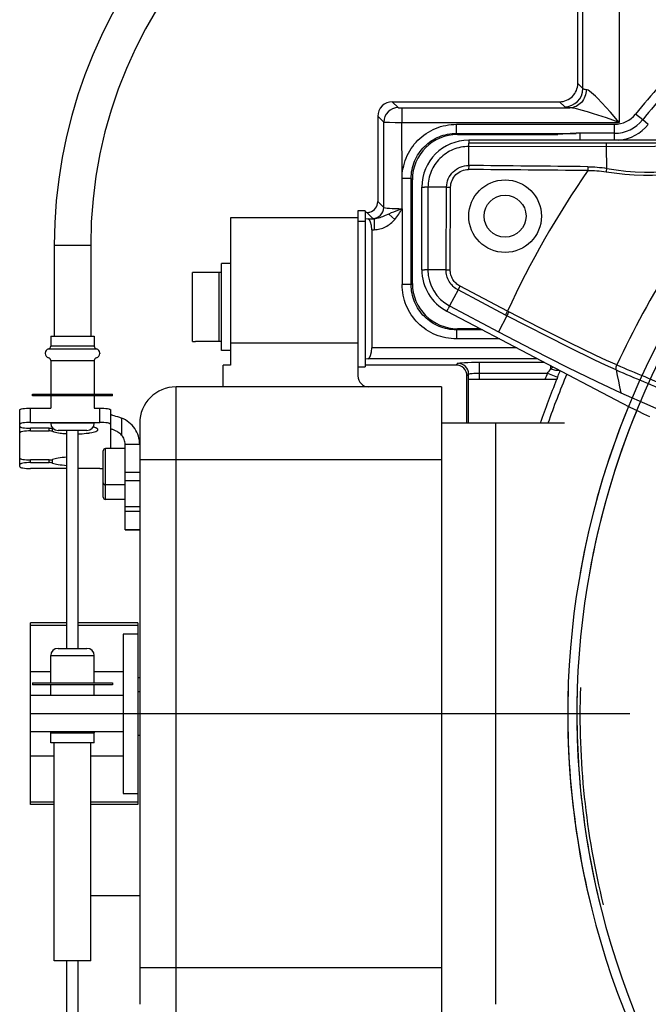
# Model space of a CAD drawing. Header units: millimetres. Extents: x 0 to 16800, y 0 to 11880.
# Tile 16 of 30: x 3436 to 3609, y 9599 to 9870. Entities that reach past the tile are written whole.
import ezdxf

# ---------------------------------------------------------------- set-up
doc = ezdxf.new("R2010")
doc.units = ezdxf.units.MM
doc.header["$LTSCALE"] = 16
doc.linetypes.add('ACAD_ISO10W100', pattern=[18, 12, -3, 0, -3])
doc.layers.add('DASHD_25', color=1, linetype='ACAD_ISO10W100')
doc.layers.add('Machinery', color=94, linetype='Continuous')

# ---------------------------------------------------------------- blocks, each defined once
blk = doc.blocks.new('*U556')
at = {"layer": 'DASHD_25'}
blk.add_line((370.5, 0), (-370.5, 0), dxfattribs=at)
at = {"layer": 'Machinery'}
for p, q in [((-218.61, 172.11), (-218.61, 254)), ((-208.62, 254), (-208.62, 162.82)), ((-220, 173.5), (-220, 213)), ((-218.61, 172.11), (-220, 173.5)), ((-271.01, 168.51), (-269.37, 166.87)), ((-271.01, 168.51), (-224.99, 168.51)), ((-223.6, 167.12), (-224.99, 168.51)), ((-268.37, 166.82), (-268.37, 162.82)), ((-268.37, 166.82), (-222.16, 166.82)), ((-275, 164.51), (-275, 141)), ((-275, 164.51), (-273.36, 162.87)), ((-273.36, 139.36), (-273.36, 162.87)), ((-268.34, 147.26), (-268.37, 162.82)), ((-268.37, 162.82), (-208.62, 162.82)), ((-202.15, 163.51), (-204.08, 165.07)), ((-200.6, 162.26), (-202.15, 163.51)), ((-253.37, 159.8), (-253.37, 162.29)), ((-253.37, 162.29), (-209.91, 162.29)), ((-209.91, 159.81), (-209.91, 162.29)), ((-253.04, 159.48), (-253.37, 159.8)), ((-253.37, 159.8), (-220.41, 159.8)), ((-253.04, 159.48), (-225.51, 159.48)), ((-250, 157.89), (-250, 157.12)), ((-159.87, 157.89), (-250, 157.89)), ((-225.49, 159.49), (-225.51, 159.48)), ((-219.35, 157.89), (-219.35, 159.81)), ((-209.91, 159.81), (-219.35, 159.81)), ((-209.91, 157.82), (-209.91, 159.81)), ((-212.06, 157.12), (-250, 157.12)), ((-250, 156.17), (-250, 157.12)), ((-250, 150.94), (-250, 156.17)), ((-212.06, 156.13), (-250, 156.17)), ((-212.04, 150.16), (-212.06, 156.13)), ((-250.01, 150.94), (-250.02, 149.84)), ((-217.26, 150.61), (-217.27, 149.55)), ((-268.33, 138.96), (-268.34, 147.35)), ((-265.82, 147.35), (-268.31, 147.35)), ((-265.82, 118.15), (-265.82, 147.35)), ((-265.49, 147.02), (-265.82, 147.35)), ((-265.49, 118.48), (-265.49, 147.02)), ((-262.89, 122.25), (-262.89, 145)), ((-262.89, 145), (-262.12, 145)), ((-261.2, 145), (-262.12, 145)), ((-261.2, 145), (-261.24, 122.25)), ((-256.09, 145), (-261.2, 145)), ((-256.24, 122.24), (-256.09, 144.99)), ((-256.09, 144.99), (-254.97, 144.98)), ((-255.08, 122.24), (-254.97, 144.98)), ((-273.36, 139.36), (-275, 141)), ((-280.5, 138.5), (-280.5, 93)), ((-278.5, 138.5), (-280.5, 138.5)), ((-278.5, 138.5), (-278.5, 95.5)), ((-268.32, 139.03), (-268.31, 118.15)), ((-315.5, 136.5), (-315.5, 96)), ((-280.5, 136.5), (-315.5, 136.5)), ((-277.99, 138), (-278.5, 138)), ((-278.5, 136.38), (-277.71, 136.27)), ((-276.36, 136.37), (-277.99, 138)), ((-277.71, 136.27), (-276.03, 136.27)), ((-276.03, 136.27), (-276.03, 133.27)), ((-272, 137.59), (-270.3, 136.12)), ((-278.5, 135.5), (-280.5, 135.5)), ((-276.68, 133.27), (-276.68, 100.73)), ((-276.68, 133.27), (-276.03, 133.27)), ((-363.98, 129), (-363.98, 104)), ((-363.98, 129), (-353.98, 129)), ((-353.98, 129), (-353.98, 104)), ((-318, 100), (-318, 124)), ((-315.5, 124), (-318, 124)), ((-262.89, 122.25), (-262.12, 122.25)), ((-261.24, 122.25), (-262.12, 122.25)), ((-256.24, 122.25), (-261.24, 122.25)), ((-256.24, 122.24), (-255.08, 122.24)), ((-326, 102.5), (-326, 121.5)), ((-325.15, 121.5), (-326, 121.5)), ((-318, 121.5), (-325.15, 121.5)), ((-318.6, 102.5), (-318.6, 121.5)), ((-265.82, 118.15), (-268.31, 118.15)), ((-265.82, 118.15), (-265.49, 118.48)), ((-252.93, 116.67), (-255.24, 112.27)), ((-252.92, 116.67), (-252.37, 117.7)), ((-239.91, 109.77), (-252.92, 116.67)), ((-239.35, 110.83), (-252.37, 117.7)), ((-255.99, 110.84), (-255.64, 111.52)), ((-255.24, 112.27), (-255.64, 111.52)), ((-255.24, 112.27), (-241.83, 105.18)), ((-255.99, 110.84), (-207.78, 85.52)), ((-239.54, 109.57), (-241.84, 105.19)), ((-239.91, 109.77), (-239.35, 110.83)), ((-239.54, 109.58), (-239.91, 109.77)), ((-253.37, 105.7), (-253.04, 106.02)), ((-246.82, 106.02), (-253.04, 106.02)), ((-364.98, 104), (-364.98, 101.23)), ((-364.98, 104), (-352.98, 104)), ((-352.98, 104), (-352.98, 101.23)), ((-253.37, 105.7), (-253.37, 103.21)), ((-246.2, 105.7), (-253.37, 105.7)), ((-241.46, 103.21), (-253.37, 103.21)), ((-365.58, 100.46), (-352.38, 100.46)), ((-352.98, 101.23), (-364.98, 101.23)), ((-326, 102.5), (-325.15, 102.5)), ((-318, 102.5), (-325.15, 102.5)), ((-280.5, 102), (-315.5, 102)), ((-236.75, 100.73), (-276.68, 100.73)), ((-366.48, 99.3), (-366.48, 99.2)), ((-351.48, 99.3), (-351.48, 99.2)), ((-315.5, 100), (-318, 100)), ((-277.71, 97.74), (-278.5, 97.63)), ((-231.04, 97.74), (-277.71, 97.74)), ((-364.96, 97.26), (-364.96, 88.03)), ((-364.96, 97.26), (-353, 97.26)), ((-353, 97.26), (-353, 88.03)), ((-317.5, 90), (-317.5, 96)), ((-315.5, 96), (-317.5, 96)), ((-280.5, 95.5), (-278.5, 95.5)), ((-253.5, 96), (-278.5, 96)), ((-253.5, 96), (-253.02, 96.48)), ((-247.02, 93.78), (-247.02, 96.78)), ((-247.02, 96.78), (-229.22, 96.78)), ((-227.41, 94.93), (-227.41, 95.83)), ((-250.5, 93.01), (-250.02, 93.49)), ((-250.5, 80), (-250.5, 93.01)), ((-250.02, 92), (-250.02, 93.49)), ((-247.02, 92), (-247.02, 93.78)), ((-247.02, 93.78), (-228.34, 93.78)), ((-228.34, 93.78), (-225.57, 92.65)), ((-225.57, 92.65), (-225.4, 93.04)), ((-330.5, -90), (-330.5, 90)), ((-257.5, 90), (-330.5, 90)), ((-257.5, 90), (-257.5, -90)), ((-250.03, 80), (-250.03, 92)), ((-225.82, 92), (-250.03, 92)), ((-369.98, 87.53), (-369.98, 88.03)), ((-369.98, 88.03), (-347.98, 88.03)), ((-347.98, 87.53), (-369.98, 87.53)), ((-364.96, 87.53), (-364.96, 84.16)), ((-353, 87.53), (-353, 84.16)), ((-347.98, 87.53), (-347.98, 88.03)), ((-370.5, 80.23), (-370.5, 84.16)), ((-370.5, 84.16), (-364.96, 84.16)), ((-353, 84.16), (-351.5, 84.16)), ((-351.5, 80.23), (-351.5, 84.16)), ((-373.5, 68.05), (-373.5, 83.62)), ((-348.5, 83.62), (-348.5, 78.59)), ((-345.5, 81.41), (-345.5, 76.72)), ((-370.5, 80.23), (-351.5, 80.23)), ((-353, 80), (-364.96, 80)), ((-364.46, 77.76), (-364.46, 78.68)), ((-340.5, 80), (-340.5, -80)), ((-223.62, 80), (-257.5, 80)), ((-242.5, -80), (-242.5, 80)), ((-370.5, 77.87), (-370.5, 78.59)), ((-365.37, 78.59), (-370.5, 78.59)), ((-370.5, 77.87), (-365.37, 77.87)), ((-365.37, 77.87), (-365.37, 78.59)), ((-362.96, 78), (-362.96, 78)), ((-355, 78), (-362.96, 78)), ((-360.58, 18), (-360.58, 78)), ((-357.38, 18), (-357.38, 78)), ((-348.5, 78.59), (-348.5, 73)), ((-344.5, 50.67), (-344.5, 74.12)), ((-340.5, 74.12), (-344.5, 74.12)), ((-350.49, 72.5), (-350.52, 72.49)), ((-350.5, 59.6), (-350.5, 72.4)), ((-349.9, 59), (-349.9, 73)), ((-344.5, 73), (-349.9, 73)), ((-344.5, 73), (-349.9, 73)), ((-370.5, 69.14), (-370.5, 69.87)), ((-365.37, 69.87), (-370.5, 69.87)), ((-370.5, 69.14), (-365.37, 69.14)), ((-365.37, 69.14), (-365.37, 69.87)), ((-364.46, 69.03), (-364.46, 69.98)), ((-340.5, 70), (-257.5, 70)), ((-360.58, 67.5), (-370.5, 67.5)), ((-351.5, 67.5), (-357.38, 67.5)), ((-344.5, 66.49), (-340.5, 66.49)), ((-344.5, 63), (-349.9, 63)), ((-344.5, 63), (-349.9, 63)), ((-344.5, 64.24), (-340.5, 64.24)), ((-344.5, 59), (-349.9, 59)), ((-344.5, 59), (-349.9, 59)), ((-340.5, 56.97), (-344.5, 56.97)), ((-340.5, 55.72), (-344.5, 55.72)), ((-344.5, 50.72), (-340.5, 50.72)), ((-344.5, 50.67), (-340.5, 50.67)), ((-370.5, -25), (-370.5, 25)), ((-360.58, 25), (-370.5, 25)), ((-341, 25), (-357.38, 25)), ((-341, 25), (-341, -25)), ((-370.5, 24.34), (-360.58, 24.34)), ((-357.38, 24.34), (-341, 24.34)), ((-345, 21.92), (-345, -21.92)), ((-341, 21.92), (-345, 21.92)), ((-362.96, 18), (-355, 18)), ((-355, 18), (-355, 18)), ((-364.96, 8.47), (-364.96, 16)), ((-364.96, 16), (-353, 16)), ((-353, 8.47), (-353, 16)), ((-364.96, 11.58), (-370.5, 11.58)), ((-345, 11.58), (-353, 11.58)), ((-369.98, 8.47), (-369.98, 7.97)), ((-369.98, 8.47), (-347.98, 8.47)), ((-347.98, 8.47), (-347.98, 7.97)), ((-341, 10), (-340.5, 10)), ((-347.98, 7.97), (-369.98, 7.97)), ((-364.96, 5), (-364.96, 7.97)), ((-353, 5), (-353, 7.97)), ((-340.5, 6), (-341, 6)), ((-345, 5), (-370.5, 5)), ((-345, -5), (-370.5, -5)), ((-364.98, -8), (-364.98, -5.23)), ((-364.98, -5.23), (-352.98, -5.23)), ((-352.98, -8), (-352.98, -5.23)), ((-352.98, -8), (-364.98, -8)), ((-363.98, -68), (-363.98, -8)), ((-353.98, -68), (-353.98, -8)), ((-340.5, -6), (-341, -6)), ((-370.5, -11.58), (-363.98, -11.58)), ((-353.98, -11.58), (-345, -11.58)), ((-363.98, -24.34), (-370.5, -24.34)), ((-341, -24.34), (-353.98, -24.34)), ((-345, -21.92), (-341, -21.92)), ((-363.98, -25), (-370.5, -25)), ((-341, -25), (-353.98, -25)), ((-353.98, -50), (-340.5, -50)), ((-353.98, -68), (-363.98, -68)), ((-360.58, -156), (-360.58, -68)), ((-357.38, -156), (-357.38, -68)), ((-257.5, -70), (-340.5, -70))]:
    blk.add_line(p, q, dxfattribs=at)
for points in [[(-217.65, 171.81), (-217.68, 171.33), (-217.75, 170.85), (-217.86, 170.38), (-218.02, 169.93), (-218.21, 169.49), (-218.44, 169.08), (-218.7, 168.69), (-219, 168.32), (-219.32, 168), (-219.67, 167.7), (-220.05, 167.45), (-220.45, 167.23), (-220.86, 167.06), (-221.29, 166.93), (-221.72, 166.85), (-222.16, 166.82)], [(-217.65, 171.81), (-217.98, 171.87), (-218.15, 171.91), (-218.31, 171.96), (-218.51, 172.03), (-218.57, 172.06), (-218.61, 172.11)], [(-208.62, 162.82), (-211.02, 165.59), (-212.19, 166.93), (-213.39, 168.24), (-214.55, 169.46), (-215.11, 170.01), (-215.68, 170.54), (-216.19, 170.98), (-216.74, 171.39), (-217.17, 171.65), (-217.4, 171.75), (-217.65, 171.81)], [(-269.37, 166.87), (-269.28, 166.85), (-269.06, 166.83), (-268.74, 166.82), (-268.37, 166.82)], [(-222.16, 166.82), (-222.73, 166.89), (-222.94, 166.92), (-223.16, 166.96), (-223.45, 167.04), (-223.53, 167.07), (-223.6, 167.12)], [(-208.62, 162.82), (-212.14, 164.03), (-215.64, 165.19), (-217.33, 165.72), (-219.04, 166.21), (-220.67, 166.6), (-221.41, 166.74), (-222.16, 166.82)], [(-273.36, 162.87), (-273.22, 162.86), (-272.91, 162.85), (-272.43, 162.85), (-271.81, 162.84), (-270.22, 162.83), (-268.37, 162.82)], [(-268.34, 147.26), (-268.32, 147.99), (-268.27, 148.72), (-268.17, 149.46), (-268.04, 150.18), (-267.88, 150.9), (-267.69, 151.61), (-267.46, 152.31), (-267.2, 153), (-266.91, 153.68), (-266.58, 154.33), (-266.22, 154.98), (-265.83, 155.6), (-265.41, 156.21), (-264.96, 156.79), (-264.48, 157.35), (-263.97, 157.89), (-263.44, 158.4), (-262.89, 158.88), (-262.31, 159.33), (-261.7, 159.76), (-261.08, 160.15), (-260.44, 160.52), (-259.78, 160.85), (-259.11, 161.15), (-258.42, 161.41), (-257.72, 161.64), (-257.01, 161.84), (-256.29, 162), (-255.56, 162.13), (-254.83, 162.22), (-254.1, 162.27), (-253.37, 162.29)], [(-265.82, 147.35), (-265.81, 147.96), (-265.76, 148.56), (-265.69, 149.17), (-265.58, 149.77), (-265.45, 150.37), (-265.29, 150.96), (-265.1, 151.55), (-264.88, 152.12), (-264.63, 152.68), (-264.36, 153.23), (-264.06, 153.76), (-263.73, 154.28), (-263.38, 154.78), (-263.01, 155.26), (-262.61, 155.72), (-262.19, 156.17), (-261.74, 156.59), (-261.28, 156.99), (-260.8, 157.36), (-260.3, 157.71), (-259.78, 158.04), (-259.25, 158.34), (-258.7, 158.62), (-258.14, 158.86), (-257.57, 159.08), (-256.98, 159.27), (-256.39, 159.43), (-255.79, 159.57), (-255.19, 159.67), (-254.58, 159.74), (-253.98, 159.79), (-253.37, 159.8)], [(-250, 156.17), (-250.55, 156.16), (-251.09, 156.12), (-251.64, 156.05), (-252.18, 155.96), (-252.72, 155.84), (-253.25, 155.69), (-253.77, 155.52), (-254.28, 155.33), (-254.79, 155.1), (-255.28, 154.86), (-255.75, 154.59), (-256.22, 154.29), (-256.67, 153.98), (-257.1, 153.64), (-257.52, 153.28), (-257.91, 152.91), (-258.29, 152.51), (-258.65, 152.09), (-258.99, 151.66), (-259.31, 151.21), (-259.6, 150.75), (-259.87, 150.27), (-260.12, 149.78), (-260.34, 149.28), (-260.54, 148.77), (-260.71, 148.24), (-260.86, 147.71), (-260.98, 147.18), (-261.08, 146.64), (-261.14, 146.09), (-261.19, 145.55), (-261.2, 145)], [(-161.85, 156.21), (-166.88, 156.45), (-172.76, 156.63), (-185.37, 156.89), (-198.55, 157.06), (-212.06, 157.12)], [(-212.06, 156.13), (-212.06, 156.52), (-212.06, 156.82), (-212.06, 157.12)], [(-162.31, 156.11), (-167.31, 156.31), (-173.2, 156.39), (-179.39, 156.41), (-185.74, 156.37), (-198.76, 156.22), (-212.06, 156.13)], [(-256.09, 144.99), (-256.05, 145.58), (-255.96, 146.16), (-255.81, 146.73), (-255.61, 147.29), (-255.35, 147.82), (-255.04, 148.32), (-254.68, 148.79), (-254.28, 149.22), (-253.84, 149.61), (-253.36, 149.96), (-252.85, 150.26), (-252.31, 150.5), (-251.76, 150.69), (-251.18, 150.83), (-250.6, 150.91), (-250.01, 150.94)], [(-254.97, 144.98), (-254.94, 145.46), (-254.87, 145.94), (-254.74, 146.41), (-254.58, 146.86), (-254.37, 147.29), (-254.12, 147.7), (-253.83, 148.09), (-253.5, 148.44), (-253.14, 148.76), (-252.75, 149.04), (-252.33, 149.28), (-251.9, 149.49), (-251.44, 149.64), (-250.97, 149.75), (-250.5, 149.82), (-250.02, 149.84)], [(-217.27, 149.55), (-216.64, 149.56), (-216, 149.55), (-215.37, 149.53), (-214.74, 149.49), (-214.11, 149.45), (-213.48, 149.39), (-212.85, 149.31), (-212.22, 149.23)], [(-217.26, 150.61), (-216.6, 150.6), (-215.95, 150.57), (-215.29, 150.54), (-214.64, 150.49), (-213.98, 150.43), (-213.33, 150.35), (-212.68, 150.26), (-212.04, 150.16)], [(-212.04, 150.16), (-212.08, 149.94), (-212.16, 149.59), (-212.22, 149.23)], [(-212.22, 149.23), (-207.03, 148.57), (-204.46, 148.37), (-201.89, 148.29), (-199.4, 148.31), (-196.92, 148.42), (-191.96, 148.79), (-187.24, 149.21), (-182.76, 149.54), (-178.62, 149.7), (-176.8, 149.69), (-174.98, 149.61)], [(-212.04, 150.16), (-209.43, 149.73), (-206.81, 149.39), (-204.22, 149.17), (-201.63, 149.07), (-199.11, 149.09), (-196.59, 149.2), (-191.57, 149.59), (-186.78, 150.02), (-182.22, 150.33), (-178, 150.46), (-176.16, 150.43), (-174.32, 150.31)], [(-268.33, 138.96), (-269.26, 138.97), (-270.2, 138.99), (-271.05, 139.03), (-271.8, 139.08), (-272.43, 139.14), (-272.91, 139.21), (-273.22, 139.28), (-273.36, 139.36)], [(-268.37, 138.96), (-269.32, 138.63), (-270, 138.39), (-270.68, 138.14), (-271.34, 137.88), (-272, 137.59)], [(-270.3, 136.12), (-270.02, 136.46), (-269.75, 136.81), (-269.49, 137.16), (-269.24, 137.53), (-269, 137.9), (-268.77, 138.27), (-268.54, 138.65), (-268.32, 139.03)], [(-276.03, 136.27), (-276.14, 136.29), (-276.25, 136.32), (-276.31, 136.33), (-276.36, 136.37)], [(-272, 137.59), (-272.95, 137.16), (-273.69, 136.83), (-274.07, 136.68), (-274.45, 136.54), (-274.84, 136.42), (-275.23, 136.34), (-275.63, 136.28), (-276.03, 136.27)], [(-276.03, 133.27), (-275.62, 133.28), (-275.21, 133.32), (-274.8, 133.39), (-274.4, 133.48), (-274, 133.59), (-273.61, 133.72), (-273.23, 133.88), (-272.85, 134.06), (-272.49, 134.26), (-272.14, 134.48), (-271.8, 134.72), (-271.48, 134.97), (-271.16, 135.24), (-270.86, 135.52), (-270.58, 135.81), (-270.3, 136.12)], [(-252.92, 116.67), (-253.29, 116.88), (-253.64, 117.12), (-253.97, 117.38), (-254.29, 117.66), (-254.59, 117.96), (-254.87, 118.29), (-255.12, 118.63), (-255.36, 118.99), (-255.56, 119.37), (-255.74, 119.76), (-255.89, 120.16), (-256.02, 120.56), (-256.11, 120.98), (-256.18, 121.4), (-256.22, 121.82), (-256.24, 122.24)], [(-252.37, 117.7), (-252.67, 117.88), (-252.96, 118.07), (-253.23, 118.28), (-253.49, 118.51), (-253.73, 118.76), (-253.96, 119.02), (-254.17, 119.3), (-254.36, 119.59), (-254.53, 119.9), (-254.67, 120.21), (-254.8, 120.54), (-254.9, 120.87), (-254.98, 121.21), (-255.04, 121.55), (-255.07, 121.89), (-255.08, 122.24)], [(-253.37, 103.21), (-254.1, 103.23), (-254.83, 103.28), (-255.55, 103.37), (-256.28, 103.5), (-256.99, 103.66), (-257.7, 103.85), (-258.4, 104.08), (-259.09, 104.34), (-259.76, 104.64), (-260.42, 104.97), (-261.06, 105.33), (-261.68, 105.72), (-262.28, 106.14), (-262.85, 106.6), (-263.41, 107.07), (-263.94, 107.58), (-264.45, 108.11), (-264.92, 108.67), (-265.37, 109.24), (-265.8, 109.84), (-266.19, 110.46), (-266.55, 111.1), (-266.88, 111.76), (-267.18, 112.43), (-267.44, 113.12), (-267.67, 113.82), (-267.86, 114.52), (-268.02, 115.24), (-268.15, 115.97), (-268.24, 116.69), (-268.29, 117.42), (-268.31, 118.15)], [(-253.37, 105.7), (-253.98, 105.71), (-254.58, 105.76), (-255.19, 105.83), (-255.79, 105.93), (-256.39, 106.07), (-256.98, 106.23), (-257.57, 106.42), (-258.14, 106.64), (-258.7, 106.88), (-259.25, 107.16), (-259.78, 107.46), (-260.3, 107.79), (-260.8, 108.14), (-261.28, 108.51), (-261.74, 108.91), (-262.19, 109.33), (-262.61, 109.78), (-263.01, 110.24), (-263.38, 110.72), (-263.73, 111.22), (-264.06, 111.74), (-264.36, 112.27), (-264.63, 112.82), (-264.88, 113.38), (-265.1, 113.95), (-265.29, 114.54), (-265.45, 115.13), (-265.58, 115.73), (-265.69, 116.33), (-265.76, 116.94), (-265.81, 117.54), (-265.82, 118.15)], [(-209.43, 94.66), (-212.37, 95.97), (-215.27, 97.34), (-222.52, 100.9), (-239.54, 109.58)], [(-209.24, 96.02), (-212.13, 97.29), (-215, 98.62), (-222.17, 102.1), (-230.6, 106.34), (-239, 110.64)], [(-241.83, 105.18), (-232.41, 100.25), (-222.93, 95.44), (-214.76, 91.45), (-208.15, 88.4)], [(-253.02, 96.48), (-252.85, 96.54), (-252.47, 96.6), (-251.9, 96.65), (-251.16, 96.69), (-250.26, 96.73), (-249.25, 96.76), (-247.02, 96.78)], [(-227.41, 94.93), (-227.26, 95.08), (-227.11, 95.23), (-226.96, 95.37), (-226.8, 95.51)], [(-227.41, 94.93), (-227.09, 94.83), (-226.77, 94.74), (-226.45, 94.67), (-226.12, 94.62), (-225.87, 94.59), (-225.62, 94.58), (-225.37, 94.59), (-225.12, 94.63)], [(-209.43, 94.67), (-209.46, 94.83), (-209.47, 95), (-209.45, 95.26), (-209.41, 95.52), (-209.34, 95.78), (-209.24, 96.02)], [(-250.02, 93.49), (-249.94, 93.54), (-249.75, 93.6), (-249.47, 93.65), (-249.09, 93.7), (-248.62, 93.74), (-248.14, 93.76), (-247.58, 93.78), (-247.02, 93.78)], [(-209.42, 94.66), (-209.12, 93.12), (-208.82, 91.57), (-208.51, 89.98), (-208.34, 89.19), (-208.15, 88.4)], [(-208.15, 88.4), (-200.22, 84.89), (-192.19, 81.31)], [(-373.5, 83.62), (-373.49, 83.67), (-373.44, 83.72), (-373.37, 83.78), (-373.27, 83.83), (-373.15, 83.88), (-372.99, 83.92), (-372.62, 84), (-372.17, 84.07), (-371.65, 84.12), (-371.09, 84.15), (-370.5, 84.16)], [(-351.5, 84.16), (-350.91, 84.15), (-350.35, 84.12), (-349.83, 84.07), (-349.38, 84), (-349.01, 83.92), (-348.85, 83.88), (-348.73, 83.83), (-348.63, 83.78), (-348.56, 83.72), (-348.51, 83.67), (-348.5, 83.62)], [(-207.78, 85.52), (-205.66, 84.43), (-203.52, 83.36), (-201.88, 82.57), (-201.06, 82.19), (-200.23, 81.83)], [(-348.5, 82.53), (-348.49, 82.47), (-348.44, 82.42), (-348.37, 82.37), (-348.26, 82.31), (-348.14, 82.26), (-347.98, 82.2), (-347.6, 82.09), (-347.13, 81.95), (-346.61, 81.8), (-346.05, 81.61), (-345.5, 81.41)], [(-340.5, 74.12), (-340.52, 74.7), (-340.59, 75.28), (-340.7, 75.85), (-340.85, 76.41), (-341.04, 76.97), (-341.28, 77.5), (-341.55, 78.02), (-341.87, 78.51), (-342.22, 78.98), (-342.6, 79.43), (-343.02, 79.84), (-343.46, 80.23), (-343.94, 80.58), (-344.44, 80.89), (-344.96, 81.17), (-345.5, 81.41)], [(-370.5, 80.23), (-371.09, 80.22), (-371.65, 80.19), (-372.17, 80.14), (-372.62, 80.07), (-372.99, 79.99), (-373.15, 79.94), (-373.27, 79.89), (-373.37, 79.84), (-373.44, 79.79), (-373.49, 79.74), (-373.5, 79.68)], [(-373.5, 79.14), (-373.49, 79.09), (-373.44, 79.03), (-373.37, 78.98), (-373.27, 78.93), (-373.15, 78.88), (-372.99, 78.84), (-372.62, 78.75), (-372.17, 78.69), (-371.65, 78.64), (-371.09, 78.6), (-370.5, 78.59)], [(-365.37, 78.59), (-365.11, 78.6), (-364.84, 78.62), (-364.63, 78.65), (-364.47, 78.7)], [(-352.49, 78.68), (-352.67, 78.75), (-352.85, 78.82), (-353.08, 78.88), (-353.31, 78.94)], [(-352, 78.23), (-352.01, 78.29), (-352.03, 78.35), (-352.07, 78.41), (-352.12, 78.46), (-352.2, 78.52), (-352.28, 78.57), (-352.38, 78.63), (-352.49, 78.68)], [(-348.5, 79.68), (-348.51, 79.74), (-348.56, 79.79), (-348.63, 79.84), (-348.73, 79.89), (-348.85, 79.94), (-349.01, 79.99), (-349.38, 80.07), (-349.83, 80.14), (-350.35, 80.19), (-350.91, 80.22), (-351.5, 80.23)], [(-370.5, 77.87), (-371.09, 77.86), (-371.65, 77.83), (-372.17, 77.77), (-372.62, 77.71), (-372.99, 77.62), (-373.15, 77.58), (-373.27, 77.53), (-373.37, 77.48), (-373.44, 77.43), (-373.49, 77.37), (-373.5, 77.32)], [(-364.46, 77.76), (-364.61, 77.8), (-364.83, 77.84), (-365.09, 77.86), (-365.37, 77.87)], [(-364.46, 77.76), (-364.37, 77.72), (-364.22, 77.67), (-364.07, 77.62)], [(-364.07, 77.62), (-363.7, 77.52), (-363.32, 77.44), (-362.85, 77.35), (-362.38, 77.28)], [(-356.76, 77.09), (-356.36, 77.11), (-355.79, 77.16), (-355.21, 77.21)], [(-354.19, 77.35), (-353.7, 77.43), (-353.26, 77.53), (-352.89, 77.63), (-352.57, 77.75), (-352.32, 77.86), (-352.14, 77.98), (-352.04, 78.11), (-352, 78.23)], [(-345.5, 76.72), (-345.72, 76.94), (-345.96, 77.16), (-346.2, 77.35), (-346.47, 77.53), (-346.72, 77.69), (-346.99, 77.83), (-347.49, 78.06), (-347.91, 78.23), (-348.09, 78.3), (-348.23, 78.36), (-348.35, 78.42), (-348.43, 78.48), (-348.48, 78.54), (-348.5, 78.59)], [(-344.5, 74.12), (-344.52, 74.47), (-344.57, 74.82), (-344.65, 75.17), (-344.76, 75.51), (-344.9, 75.83), (-345.07, 76.15), (-345.27, 76.44), (-345.5, 76.72)], [(-360.58, 70.62), (-361.2, 70.58), (-361.81, 70.52), (-362.35, 70.45), (-362.9, 70.37), (-363.35, 70.29), (-363.79, 70.19), (-364.15, 70.09), (-364.46, 69.98)], [(-373.5, 70.41), (-373.49, 70.36), (-373.44, 70.31), (-373.37, 70.25), (-373.27, 70.2), (-373.15, 70.15), (-372.99, 70.11), (-372.62, 70.03), (-372.17, 69.96), (-371.65, 69.91), (-371.09, 69.88), (-370.5, 69.87)], [(-370.5, 69.14), (-371.09, 69.13), (-371.65, 69.1), (-372.17, 69.05), (-372.62, 68.98), (-372.99, 68.9), (-373.15, 68.85), (-373.27, 68.8), (-373.37, 68.75), (-373.44, 68.7), (-373.49, 68.65), (-373.5, 68.59)], [(-373.5, 68.05), (-373.49, 68), (-373.44, 67.94), (-373.37, 67.89), (-373.27, 67.84), (-373.15, 67.79), (-372.99, 67.75), (-372.62, 67.66), (-372.17, 67.59), (-371.65, 67.54), (-371.09, 67.51), (-370.5, 67.5)], [(-365.37, 69.87), (-365.09, 69.87), (-364.83, 69.9), (-364.61, 69.93), (-364.46, 69.98)], [(-364.46, 69.03), (-364.61, 69.07), (-364.83, 69.11), (-365.09, 69.13), (-365.37, 69.14)], [(-364.46, 69.03), (-364.15, 68.92), (-363.79, 68.82), (-363.35, 68.71), (-362.9, 68.63), (-362.35, 68.55), (-361.81, 68.49), (-361.2, 68.43), (-360.58, 68.38)], [(-351.5, 67.5), (-351.25, 67.5), (-350.87, 67.52), (-350.5, 67.53)]]:
    blk.add_lwpolyline(points, dxfattribs=at)
for radius in [10, 5.77]:
    blk.add_circle((-240, 137), radius, dxfattribs=at)
for centre, radius, start, end in [((-228.98, 129), 135, 99.7801, 180), ((-228.98, 129), 125, 90, 180), ((0, 0), 222.75, 45.1351, 283.543), ((0, 0), 220.24, 45.7778, 283.7001), ((0, 0), 262.49, 136.5123, 141.0316), ((0, 0), 260, 136.5123, 141.0316), ((-224.99, 173.5), 4.99, 269.9711, 0.0289), ((-223.62, 172.13), 5.01, 270.1857, 359.8143), ((-271.01, 164.51), 3.99, 89.9711, 180.0289), ((-269.35, 162.86), 4.01, 90.1857, 179.8143), ((-209.91, 169.78), 7.49, 270.0275, 321.0709), ((-209.91, 169.79), 9.98, 270.0254, 321.0317), ((-209.91, 169.78), 11.96, 275.9857, 321.0568), ((-250, 145), 12.89, 90, 180), ((-218.68, 93.41), 66.43, 94.3387, 95.8859), ((-219.41, 101.81), 58, 90.9857, 94.2418), ((-219.28, 52.17), 107.64, 90.039, 90.6044), ((-339.91, -11982.92), 12133.09, 89.420859, 89.575512), ((-363.63, -12940.22), 13091.65, 89.359389, 89.502732), ((0, 0), 263.76, 145.4588, 155.1545), ((0, 0), 230.22, 139.47, 155.3496), ((-277.99, 141), 2.99, 284.9595, 0.0045), ((-276.37, 139.37), 3, 270.1715, 359.8285), ((-278, 141.01), 3, 270.0223, 277.5402), ((-278.01, 141.05), 3.05, 277.529, 284.9293), ((-250, 122.25), 12.89, 180, 242.2962), ((-249.98, 122.23), 11.26, 179.8729, 242.142), ((-97.99, 38.62), 158.34, 152.9436, 153.3769), ((-226.07, 135.88), 28.36, 242.0656, 242.8631), ((-365.28, 99.3), 1.2, 104.4775, 180), ((-365.78, 101.23), 0.8, 284.4775, 0), ((-352.18, 101.23), 0.8, 180, 255.5225), ((-352.68, 99.3), 1.2, 0, 75.5225), ((-365.28, 99.2), 1.2, 180, 256.1135), ((-365.76, 97.26), 0.8, 0, 76.1135), ((-352.2, 97.26), 0.8, 103.8865, 180), ((-352.68, 99.2), 1.2, 283.8865, 0), ((-253.49, 93.01), 2.99, 359.9675, 90.0325), ((-253.03, 93.48), 3.01, 0.1892, 89.8108), ((-311, 161.74), 107.01, 320.5766, 321.3675), ((926.64, 2787.12), 2921, 247.11605, 247.44116), ((-277.5, 93), 3, 180, 270), ((0, 0), 246.85, 157.6709, 158.1177), ((0, 0), 241.83, 157.2504, 160.6777), ((0, 0), 243.85, 157.6709, 157.8347), ((-447.18, 183.78), 239.62, 337.7485, 338.1175), ((1174.7, 3335.18), 3523.75, 246.87101, 247.142), ((-330.5, 80), 10, 90, 180), ((0, 0), 243.84, 157.8339, 160.8451), ((0, 0), 222.75, 157.6718, 169.9589), ((0, 0), 220.24, 157.7214, 169.8752), ((-362.96, 80), 2, 180, 270), ((-355, 80), 2, 270, 0), ((-359.69, 97.15), 20.04, 262.3004, 263.2986), ((-359.27, 100.77), 23.69, 263.3007, 265.0939), ((-358.92, 104.61), 27.55, 265.0511, 265.8575), ((-358.77, 106.61), 29.56, 265.8515, 266.4876), ((-358.44, 110.42), 33.37, 271.8173, 272.8763), ((-357.44, 98.22), 21.13, 276.0683, 277.9763), ((-356.9, 94.2), 17.07, 278.0321, 279.1386), ((-349.9, 72.4), 0.6, 90, 180), ((-349.9, 63.6), 0.6, 180, 270), ((-349.9, 59.6), 0.6, 180, 270), ((-362.96, 16), 2, 90, 180), ((-355, 16), 2, 0, 90), ((0, 0), 222.75, 178.0411, 193.9589), ((0, 0), 220.24, 178.1248, 193.8752), ((0, 0), 219.41, 178.1248, 193.8752), ((-365.78, -5.23), 0.8, 0, 18.8806), ((-352.18, -5.23), 0.8, 161.1194, 180)]:
    blk.add_arc(centre, radius, start, end, dxfattribs=at)
for centre, major_axis, ratio, start_param, end_param in [((-252.95, 146.93), (-8.91, 8.91), 0.992433, 5.501585, 7.064785), ((-277.77, 133.27), (0, 3), 0.36397, 4.712389, 6.230825), ((-252.95, 118.57), (8.91, 8.91), 0.992433, 2.359993, 3.923193), ((-277.77, 100.73), (0, 3), 0.36397, 3.193953, 4.712389)]:
    blk.add_ellipse(centre, major_axis=major_axis, ratio=ratio, start_param=start_param, end_param=end_param, dxfattribs=at)

msp = doc.modelspace()

# ---------------------------------------------------------------- block references
msp.add_blockref('*U556', (3810, 9678.74))

doc.saveas('drawing.dxf')
